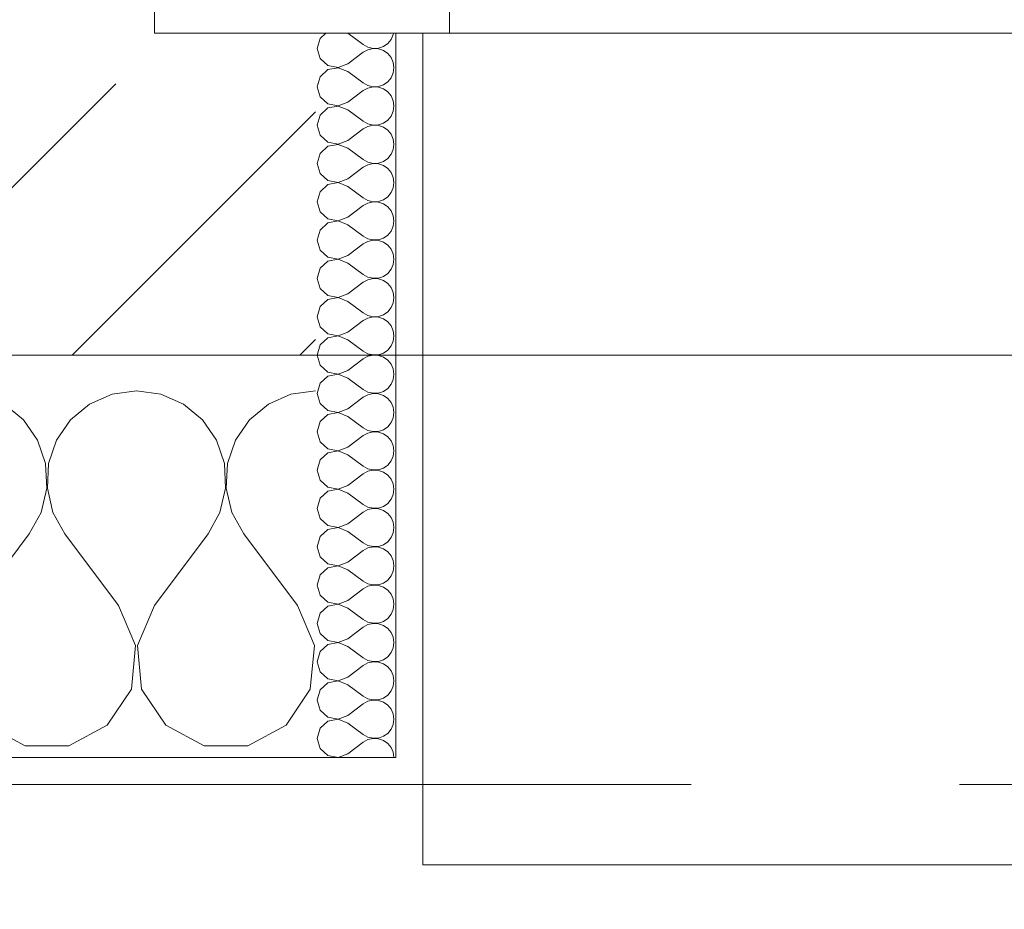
# Model space of a CAD drawing. Header units: metres. Extents: x -3.6 to 90.7, y -11.1 to 18.
# Tile 205 of 256: x 26.29 to 26.657, y -0.202 to 0.13. Entities that reach past the tile are written whole.
import ezdxf

# ---------------------------------------------------------------- set-up
doc = ezdxf.new("R2010")
doc.units = ezdxf.units.M
doc.header["$MEASUREMENT"] = 0
doc.linetypes.add('Strichlinie eng', pattern=[0.115, 0.075, -0.04])
doc.linetypes.add('Wipeout_Contour', pattern=[1, 0, -1])
for name, color, linetype in [('152 - Bemaßung_ Beschriftung.Ausbau', 7, 'Continuous'), ('603 - Struktur.Bodenplatte_ Decke Roh', 7, 'Continuous'), ('604 - Struktur.Wand Aussen', 7, 'Continuous')]:
    doc.layers.add(name, color=color, linetype=linetype)
doc.styles.add('ERSTELLTER_STIL_2', font='txt')
doc.dimstyles.new('ERSTELLTER_STIL__1', dxfattribs={"dimtxt": 0.1, "dimasz": 0.0532, "dimexe": 0.18, "dimexo": 0.0625, "dimgap": 0, "dimtad": 1, "dimzin": 0, "dimdsep": 46, "dimtxsty": 'ERSTELLTER_STIL_2', "dimblk": 'ARROWHEAD_2', "dimblk1": 'ARROWHEAD_2', "dimblk2": 'ARROWHEAD_2', "dimcen": 0.09, "dimse1": 1, "dimse2": 1, "dimclrd": 7, "dimclre": 7, "dimclrt": 7, "dimazin": 0, "dimtfac": 1, "dimtdec": 4, "dimtmove": 0, "dimatfit": 3, "dimfxl": 1, "dimtolj": 1, "dimtzin": 0, "dimarcsym": 0})
doc.dimstyles.new('ERSTELLTER_STIL__2', dxfattribs={"dimtxt": 0.1, "dimasz": 0.0532, "dimexe": 0.18, "dimexo": 0.0625, "dimgap": 0, "dimtad": 1, "dimzin": 0, "dimdsep": 46, "dimtxsty": 'ERSTELLTER_STIL_2', "dimblk": 'ARROWHEAD_2', "dimblk1": 'ARROWHEAD_2', "dimblk2": 'ARROWHEAD_2', "dimcen": 0.09, "dimse1": 1, "dimse2": 1, "dimclrd": 7, "dimclre": 7, "dimclrt": 7, "dimazin": 0, "dimtfac": 1, "dimtdec": 4, "dimtmove": 2, "dimatfit": 3, "dimfxl": 1, "dimtolj": 1, "dimtzin": 0, "dimarcsym": 0})
doc.dimstyles.new('ERSTELLTER_STIL__3', dxfattribs={"dimtxt": 0.1, "dimasz": 0.0532, "dimexe": 0.18, "dimexo": 0.0625, "dimgap": 0, "dimtad": 1, "dimtih": 1, "dimtoh": 1, "dimzin": 0, "dimdsep": 46, "dimtxsty": 'ERSTELLTER_STIL_2', "dimblk": 'ARROWHEAD_2', "dimblk1": 'ARROWHEAD_2', "dimblk2": 'ARROWHEAD_2', "dimcen": 0.09, "dimse1": 1, "dimse2": 1, "dimclrd": 7, "dimclre": 7, "dimclrt": 7, "dimazin": 0, "dimtfac": 1, "dimtdec": 4, "dimtmove": 0, "dimatfit": 3, "dimfxl": 1, "dimtolj": 1, "dimtzin": 0, "dimarcsym": 0})
pattern_1 = [(0, (0, 0), (0, 0.08660254), [0, -0.05]), (0, (0.025, 0.0433), (0, 0.08660254), [0, -0.05])]

# ---------------------------------------------------------------- blocks, each defined once
blk = doc.blocks.new('*X79')
at = {"layer": '604 - Struktur.Wand Aussen', "color": 7, "linetype": 'Continuous', "lineweight": 5}
for p, q in [((26.32422, -0.0096), (26.31581, -0.01331)), ((26.33333, -0.00833), (26.32422, -0.0096)), ((26.34244, -0.0096), (26.33333, -0.00833)), ((26.35086, -0.01331), (26.34244, -0.0096)), ((26.39089, -0.0096), (26.38248, -0.01331)), ((26.4, -0.00833), (26.39089, -0.0096)), ((26.29127, -0.01918), (26.28419, -0.01331)), ((26.31581, -0.01331), (26.30873, -0.01918)), ((26.35794, -0.01918), (26.35086, -0.01331)), ((26.38248, -0.01331), (26.37539, -0.01918)), ((26.29648, -0.02676), (26.29127, -0.01918)), ((26.30873, -0.01918), (26.30352, -0.02676)), ((26.36315, -0.02676), (26.35794, -0.01918)), ((26.37539, -0.01918), (26.37019, -0.02676)), ((26.29942, -0.03547), (26.29648, -0.02676)), ((26.30352, -0.02676), (26.30058, -0.03547)), ((26.36609, -0.03547), (26.36315, -0.02676)), ((26.37019, -0.02676), (26.36725, -0.03547)), ((26.29987, -0.04466), (26.29942, -0.03547)), ((26.30058, -0.03547), (26.30013, -0.04466)), ((26.36653, -0.04466), (26.36609, -0.03547)), ((26.36725, -0.03547), (26.3668, -0.04466)), ((26.29778, -0.05362), (26.29987, -0.04466)), ((26.30013, -0.04466), (26.30222, -0.05362)), ((26.36445, -0.05362), (26.36653, -0.04466)), ((26.3668, -0.04466), (26.36888, -0.05362)), ((26.29333, -0.06167), (26.29778, -0.05362)), ((26.30222, -0.05362), (26.30667, -0.06167)), ((26.36, -0.06167), (26.36445, -0.05362)), ((26.36888, -0.05362), (26.37333, -0.06167)), ((26.27333, -0.08833), (26.29333, -0.06167)), ((26.32667, -0.08833), (26.30667, -0.06167)), ((26.34, -0.08833), (26.36, -0.06167)), ((26.39333, -0.08833), (26.37333, -0.06167)), ((26.33295, -0.1033), (26.32667, -0.08833)), ((26.34, -0.08833), (26.33371, -0.1033)), ((26.39962, -0.1033), (26.39333, -0.08833)), ((26.33142, -0.11947), (26.33295, -0.1033)), ((26.33371, -0.1033), (26.33525, -0.11947)), ((26.39808, -0.11947), (26.39962, -0.1033)), ((26.32243, -0.13299), (26.33142, -0.11947)), ((26.33525, -0.11947), (26.34424, -0.13299)), ((26.3891, -0.13299), (26.39808, -0.11947)), ((26.27757, -0.13299), (26.29188, -0.14066)), ((26.30812, -0.14066), (26.32243, -0.13299)), ((26.34424, -0.13299), (26.35855, -0.14066)), ((26.37479, -0.14066), (26.3891, -0.13299)), ((26.29188, -0.14066), (26.30812, -0.14066)), ((26.35855, -0.14066), (26.37479, -0.14066))]:
    blk.add_line(p, q, dxfattribs=at)
blk = doc.blocks.new('*X99')
at = {"layer": '604 - Struktur.Wand Aussen', "color": 7, "linetype": 'Continuous', "lineweight": 5}
for p, q in [((26.40392, 0.125), (26.40178, 0.12304)), ((26.41214, 0.125), (26.41786, 0.12071)), ((26.42901, 0.12448), (26.42909, 0.125)), ((26.40178, 0.12304), (26.40071, 0.11929)), ((26.42534, 0.12004), (26.42696, 0.12116)), ((26.42696, 0.12116), (26.42822, 0.12267)), ((26.42822, 0.12267), (26.42901, 0.12448)), ((26.40071, 0.11929), (26.40178, 0.11553)), ((26.41214, 0.11357), (26.41786, 0.11786)), ((26.41786, 0.12071), (26.41958, 0.11976)), ((26.41958, 0.11881), (26.41786, 0.11786)), ((26.41958, 0.11976), (26.4215, 0.11931)), ((26.4215, 0.11926), (26.41958, 0.11881)), ((26.4215, 0.11931), (26.42347, 0.11941)), ((26.42347, 0.11916), (26.4215, 0.11926)), ((26.42347, 0.11941), (26.42534, 0.12004)), ((26.42534, 0.11853), (26.42347, 0.11916)), ((26.42696, 0.11742), (26.42534, 0.11853)), ((26.42822, 0.1159), (26.42696, 0.11742)), ((26.40178, 0.11553), (26.40466, 0.1129)), ((26.42901, 0.11409), (26.42822, 0.1159)), ((26.42929, 0.11214), (26.42901, 0.11409)), ((26.40466, 0.11139), (26.40178, 0.10876)), ((26.40466, 0.1129), (26.4085, 0.11217)), ((26.4085, 0.11211), (26.40466, 0.11139)), ((26.4085, 0.11217), (26.41214, 0.11357)), ((26.41214, 0.11071), (26.4085, 0.11211)), ((26.41214, 0.11071), (26.41786, 0.10643)), ((26.42822, 0.10839), (26.42901, 0.11019)), ((26.42901, 0.11019), (26.42929, 0.11214)), ((26.40178, 0.10876), (26.40071, 0.105)), ((26.41786, 0.10643), (26.41958, 0.10547)), ((26.42534, 0.10575), (26.42696, 0.10687)), ((26.42696, 0.10687), (26.42822, 0.10839)), ((26.40071, 0.105), (26.40178, 0.10124)), ((26.41214, 0.09929), (26.41786, 0.10357)), ((26.41958, 0.10453), (26.41786, 0.10357)), ((26.41958, 0.10547), (26.4215, 0.10503)), ((26.4215, 0.10497), (26.41958, 0.10453)), ((26.4215, 0.10503), (26.42347, 0.10512)), ((26.42347, 0.10488), (26.4215, 0.10497)), ((26.42347, 0.10512), (26.42534, 0.10575)), ((26.42534, 0.10425), (26.42347, 0.10488)), ((26.42696, 0.10313), (26.42534, 0.10425)), ((26.42822, 0.10161), (26.42696, 0.10313)), ((26.40178, 0.10124), (26.40466, 0.09861)), ((26.4085, 0.09789), (26.41214, 0.09929)), ((26.42901, 0.09981), (26.42822, 0.10161)), ((26.42929, 0.09786), (26.42901, 0.09981)), ((26.40466, 0.0971), (26.40178, 0.09447)), ((26.40466, 0.09861), (26.4085, 0.09789)), ((26.4085, 0.09783), (26.40466, 0.0971)), ((26.41214, 0.09643), (26.4085, 0.09783)), ((26.41214, 0.09643), (26.41786, 0.09214)), ((26.42822, 0.0941), (26.42901, 0.09591)), ((26.42901, 0.09591), (26.42929, 0.09786)), ((26.40178, 0.09447), (26.40071, 0.09071)), ((26.41786, 0.09214), (26.41958, 0.09119)), ((26.42534, 0.09147), (26.42696, 0.09258)), ((26.42696, 0.09258), (26.42822, 0.0941)), ((26.40071, 0.09071), (26.40178, 0.08696)), ((26.41214, 0.085), (26.41786, 0.08929)), ((26.41958, 0.09024), (26.41786, 0.08929)), ((26.41958, 0.09119), (26.4215, 0.09074)), ((26.4215, 0.09069), (26.41958, 0.09024)), ((26.4215, 0.09074), (26.42347, 0.09084)), ((26.42347, 0.09059), (26.4215, 0.09069)), ((26.42347, 0.09084), (26.42534, 0.09147)), ((26.42534, 0.08996), (26.42347, 0.09059)), ((26.42696, 0.08884), (26.42534, 0.08996)), ((26.42822, 0.08733), (26.42696, 0.08884)), ((26.40178, 0.08696), (26.40466, 0.08433)), ((26.4085, 0.0836), (26.41214, 0.085)), ((26.42901, 0.08552), (26.42822, 0.08733)), ((26.42929, 0.08357), (26.42901, 0.08552)), ((26.40466, 0.08282), (26.40178, 0.08018)), ((26.40466, 0.08433), (26.4085, 0.0836)), ((26.4085, 0.08354), (26.40466, 0.08282)), ((26.41214, 0.08214), (26.4085, 0.08354)), ((26.41214, 0.08214), (26.41786, 0.07786)), ((26.42822, 0.07982), (26.42901, 0.08162)), ((26.42901, 0.08162), (26.42929, 0.08357)), ((26.40178, 0.08018), (26.40071, 0.07643)), ((26.41786, 0.07786), (26.41958, 0.0769)), ((26.42347, 0.07655), (26.42534, 0.07718)), ((26.42534, 0.07718), (26.42696, 0.0783)), ((26.42696, 0.0783), (26.42822, 0.07982)), ((26.40071, 0.07643), (26.40178, 0.07267)), ((26.41214, 0.07071), (26.41786, 0.075)), ((26.41958, 0.07595), (26.41786, 0.075)), ((26.41958, 0.0769), (26.4215, 0.07646)), ((26.4215, 0.0764), (26.41958, 0.07595)), ((26.4215, 0.07646), (26.42347, 0.07655)), ((26.42347, 0.0763), (26.4215, 0.0764)), ((26.42534, 0.07567), (26.42347, 0.0763)), ((26.42696, 0.07456), (26.42534, 0.07567)), ((26.42822, 0.07304), (26.42696, 0.07456)), ((26.40178, 0.07267), (26.40466, 0.07004)), ((26.40466, 0.07004), (26.4085, 0.06931)), ((26.4085, 0.06931), (26.41214, 0.07071)), ((26.42901, 0.07124), (26.42822, 0.07304)), ((26.42929, 0.06929), (26.42901, 0.07124)), ((26.40466, 0.06853), (26.40178, 0.0659)), ((26.4085, 0.06926), (26.40466, 0.06853)), ((26.41214, 0.06786), (26.4085, 0.06926)), ((26.41214, 0.06786), (26.41786, 0.06357)), ((26.42822, 0.06553), (26.42901, 0.06733)), ((26.42901, 0.06733), (26.42929, 0.06929)), ((26.40178, 0.0659), (26.40071, 0.06214)), ((26.41786, 0.06357), (26.41958, 0.06262)), ((26.41958, 0.06262), (26.4215, 0.06217)), ((26.42347, 0.06227), (26.42534, 0.0629)), ((26.42534, 0.0629), (26.42696, 0.06401)), ((26.42696, 0.06401), (26.42822, 0.06553)), ((26.40071, 0.06214), (26.40178, 0.05839)), ((26.41214, 0.05643), (26.41786, 0.06071)), ((26.41958, 0.06167), (26.41786, 0.06071)), ((26.4215, 0.06211), (26.41958, 0.06167)), ((26.4215, 0.06217), (26.42347, 0.06227)), ((26.42347, 0.06202), (26.4215, 0.06211)), ((26.42534, 0.06139), (26.42347, 0.06202)), ((26.42696, 0.06027), (26.42534, 0.06139)), ((26.42822, 0.05876), (26.42696, 0.06027)), ((26.42901, 0.05695), (26.42822, 0.05876)), ((26.40178, 0.05839), (26.40466, 0.05575)), ((26.40466, 0.05575), (26.4085, 0.05503)), ((26.4085, 0.05503), (26.41214, 0.05643)), ((26.42929, 0.055), (26.42901, 0.05695)), ((26.40178, 0.05161), (26.40071, 0.04786)), ((26.40466, 0.05425), (26.40178, 0.05161)), ((26.4085, 0.05497), (26.40466, 0.05425)), ((26.41214, 0.05357), (26.4085, 0.05497)), ((26.41214, 0.05357), (26.41786, 0.04929)), ((26.42822, 0.05124), (26.42901, 0.05305)), ((26.42901, 0.05305), (26.42929, 0.055)), ((26.40071, 0.04786), (26.40178, 0.0441)), ((26.41786, 0.04929), (26.41958, 0.04833)), ((26.41958, 0.04833), (26.4215, 0.04789)), ((26.4215, 0.04783), (26.41958, 0.04738)), ((26.4215, 0.04789), (26.42347, 0.04798)), ((26.42347, 0.04773), (26.4215, 0.04783)), ((26.42347, 0.04798), (26.42534, 0.04861)), ((26.42534, 0.0471), (26.42347, 0.04773)), ((26.42534, 0.04861), (26.42696, 0.04973)), ((26.42696, 0.04973), (26.42822, 0.05124)), ((26.40178, 0.0441), (26.40466, 0.04147)), ((26.41214, 0.04214), (26.41786, 0.04643)), ((26.41958, 0.04738), (26.41786, 0.04643)), ((26.42696, 0.04599), (26.42534, 0.0471)), ((26.42822, 0.04447), (26.42696, 0.04599)), ((26.42901, 0.04267), (26.42822, 0.04447)), ((26.40466, 0.04147), (26.4085, 0.04074)), ((26.4085, 0.04069), (26.40466, 0.03996)), ((26.4085, 0.04074), (26.41214, 0.04214)), ((26.41214, 0.03929), (26.4085, 0.04069)), ((26.42929, 0.04071), (26.42901, 0.04267)), ((26.42901, 0.03876), (26.42929, 0.04071)), ((26.40178, 0.03733), (26.40071, 0.03357)), ((26.40466, 0.03996), (26.40178, 0.03733)), ((26.41214, 0.03929), (26.41786, 0.035)), ((26.42696, 0.03544), (26.42822, 0.03696)), ((26.42822, 0.03696), (26.42901, 0.03876)), ((26.40071, 0.03357), (26.40178, 0.02982)), ((26.41786, 0.035), (26.41958, 0.03405)), ((26.41958, 0.0331), (26.41786, 0.03214)), ((26.41958, 0.03405), (26.4215, 0.0336)), ((26.4215, 0.03354), (26.41958, 0.0331)), ((26.4215, 0.0336), (26.42347, 0.0337)), ((26.42347, 0.03345), (26.4215, 0.03354)), ((26.42347, 0.0337), (26.42534, 0.03433)), ((26.42534, 0.03282), (26.42347, 0.03345)), ((26.42534, 0.03433), (26.42696, 0.03544)), ((26.40178, 0.02982), (26.40466, 0.02718)), ((26.41214, 0.02786), (26.41786, 0.03214)), ((26.42696, 0.0317), (26.42534, 0.03282)), ((26.42822, 0.03018), (26.42696, 0.0317)), ((26.42901, 0.02838), (26.42822, 0.03018)), ((26.40466, 0.02718), (26.4085, 0.02646)), ((26.4085, 0.0264), (26.40466, 0.02567)), ((26.4085, 0.02646), (26.41214, 0.02786)), ((26.41214, 0.025), (26.4085, 0.0264)), ((26.42929, 0.02643), (26.42901, 0.02838)), ((26.42901, 0.02448), (26.42929, 0.02643)), ((26.40178, 0.02304), (26.40071, 0.01929)), ((26.40466, 0.02567), (26.40178, 0.02304)), ((26.41214, 0.025), (26.41786, 0.02071)), ((26.42696, 0.02116), (26.42822, 0.02267)), ((26.42822, 0.02267), (26.42901, 0.02448)), ((26.40071, 0.01929), (26.40178, 0.01553)), ((26.41786, 0.02071), (26.41958, 0.01976)), ((26.41958, 0.01881), (26.41786, 0.01786)), ((26.41958, 0.01976), (26.4215, 0.01931)), ((26.4215, 0.01926), (26.41958, 0.01881)), ((26.4215, 0.01931), (26.42347, 0.01941)), ((26.42347, 0.01916), (26.4215, 0.01926)), ((26.42347, 0.01941), (26.42534, 0.02004)), ((26.42534, 0.01853), (26.42347, 0.01916)), ((26.42534, 0.02004), (26.42696, 0.02116)), ((26.42696, 0.01742), (26.42534, 0.01853)), ((26.40178, 0.01553), (26.40466, 0.0129)), ((26.41214, 0.01357), (26.41786, 0.01786)), ((26.42822, 0.0159), (26.42696, 0.01742)), ((26.42901, 0.01409), (26.42822, 0.0159)), ((26.40466, 0.01139), (26.40178, 0.00876)), ((26.40466, 0.0129), (26.4085, 0.01217)), ((26.4085, 0.01211), (26.40466, 0.01139)), ((26.4085, 0.01217), (26.41214, 0.01357)), ((26.41214, 0.01071), (26.4085, 0.01211)), ((26.42929, 0.01214), (26.42901, 0.01409)), ((26.42901, 0.01019), (26.42929, 0.01214)), ((26.40178, 0.00876), (26.40071, 0.005)), ((26.41214, 0.01071), (26.41786, 0.00643)), ((26.42696, 0.00687), (26.42822, 0.00839)), ((26.42822, 0.00839), (26.42901, 0.01019)), ((26.40071, 0.005), (26.40178, 0.00124)), ((26.41786, 0.00643), (26.41958, 0.00547)), ((26.41958, 0.00453), (26.41786, 0.00357)), ((26.41958, 0.00547), (26.4215, 0.00503)), ((26.4215, 0.00497), (26.41958, 0.00453)), ((26.4215, 0.00503), (26.42347, 0.00512)), ((26.42347, 0.00488), (26.4215, 0.00497)), ((26.42347, 0.00512), (26.42534, 0.00575)), ((26.42534, 0.00425), (26.42347, 0.00488)), ((26.42534, 0.00575), (26.42696, 0.00687)), ((26.42696, 0.00313), (26.42534, 0.00425)), ((26.40178, 0.00124), (26.40466, -0.00139)), ((26.41214, -0.00071), (26.41786, 0.00357)), ((26.42822, 0.00161), (26.42696, 0.00313)), ((26.42901, -0.00019), (26.42822, 0.00161)), ((26.40466, -0.0029), (26.40178, -0.00553)), ((26.40466, -0.00139), (26.4085, -0.00211)), ((26.4085, -0.00217), (26.40466, -0.0029)), ((26.4085, -0.00211), (26.41214, -0.00071)), ((26.41214, -0.00357), (26.4085, -0.00217)), ((26.41214, -0.00357), (26.41786, -0.00786)), ((26.42929, -0.00214), (26.42901, -0.00019)), ((26.42901, -0.00409), (26.42929, -0.00214)), ((26.40178, -0.00553), (26.40071, -0.00929)), ((26.42696, -0.00742), (26.42822, -0.0059)), ((26.42822, -0.0059), (26.42901, -0.00409)), ((26.40071, -0.00929), (26.40178, -0.01304)), ((26.41214, -0.015), (26.41786, -0.01071)), ((26.41786, -0.00786), (26.41958, -0.00881)), ((26.41958, -0.00976), (26.41786, -0.01071)), ((26.41958, -0.00881), (26.4215, -0.00926)), ((26.4215, -0.00931), (26.41958, -0.00976)), ((26.4215, -0.00926), (26.42347, -0.00916)), ((26.42347, -0.00941), (26.4215, -0.00931)), ((26.42347, -0.00916), (26.42534, -0.00853)), ((26.42534, -0.01004), (26.42347, -0.00941)), ((26.42534, -0.00853), (26.42696, -0.00742)), ((26.42696, -0.01116), (26.42534, -0.01004)), ((26.40178, -0.01304), (26.40466, -0.01567)), ((26.42822, -0.01267), (26.42696, -0.01116)), ((26.42901, -0.01448), (26.42822, -0.01267)), ((26.42929, -0.01643), (26.42901, -0.01448)), ((26.40466, -0.01718), (26.40178, -0.01982)), ((26.40466, -0.01567), (26.4085, -0.0164)), ((26.4085, -0.01646), (26.40466, -0.01718)), ((26.4085, -0.0164), (26.41214, -0.015)), ((26.41214, -0.01786), (26.4085, -0.01646)), ((26.41214, -0.01786), (26.41786, -0.02214)), ((26.42901, -0.01838), (26.42929, -0.01643)), ((26.40178, -0.01982), (26.40071, -0.02357)), ((26.42534, -0.02282), (26.42696, -0.0217)), ((26.42696, -0.0217), (26.42822, -0.02018)), ((26.42822, -0.02018), (26.42901, -0.01838)), ((26.40071, -0.02357), (26.40178, -0.02733)), ((26.41214, -0.02929), (26.41786, -0.025)), ((26.41786, -0.02214), (26.41958, -0.0231)), ((26.41958, -0.02405), (26.41786, -0.025)), ((26.41958, -0.0231), (26.4215, -0.02354)), ((26.4215, -0.0236), (26.41958, -0.02405)), ((26.4215, -0.02354), (26.42347, -0.02345)), ((26.42347, -0.0237), (26.4215, -0.0236)), ((26.42347, -0.02345), (26.42534, -0.02282)), ((26.42534, -0.02433), (26.42347, -0.0237)), ((26.42696, -0.02544), (26.42534, -0.02433)), ((26.42822, -0.02696), (26.42696, -0.02544)), ((26.40178, -0.02733), (26.40466, -0.02996)), ((26.4085, -0.03069), (26.41214, -0.02929)), ((26.42901, -0.02876), (26.42822, -0.02696)), ((26.42929, -0.03071), (26.42901, -0.02876)), ((26.40466, -0.03147), (26.40178, -0.0341)), ((26.40466, -0.02996), (26.4085, -0.03069)), ((26.4085, -0.03074), (26.40466, -0.03147)), ((26.41214, -0.03214), (26.4085, -0.03074)), ((26.41214, -0.03214), (26.41786, -0.03643)), ((26.42822, -0.03447), (26.42901, -0.03267)), ((26.42901, -0.03267), (26.42929, -0.03071)), ((26.40178, -0.0341), (26.40071, -0.03786)), ((26.41786, -0.03643), (26.41958, -0.03738)), ((26.42534, -0.0371), (26.42696, -0.03599)), ((26.42696, -0.03599), (26.42822, -0.03447)), ((26.40071, -0.03786), (26.40178, -0.04161)), ((26.41214, -0.04357), (26.41786, -0.03929)), ((26.41958, -0.03833), (26.41786, -0.03929)), ((26.41958, -0.03738), (26.4215, -0.03783)), ((26.4215, -0.03789), (26.41958, -0.03833)), ((26.4215, -0.03783), (26.42347, -0.03773)), ((26.42347, -0.03798), (26.4215, -0.03789)), ((26.42347, -0.03773), (26.42534, -0.0371)), ((26.42534, -0.03861), (26.42347, -0.03798)), ((26.42696, -0.03973), (26.42534, -0.03861)), ((26.42822, -0.04124), (26.42696, -0.03973)), ((26.40178, -0.04161), (26.40466, -0.04425)), ((26.4085, -0.04497), (26.41214, -0.04357)), ((26.42901, -0.04305), (26.42822, -0.04124)), ((26.42929, -0.045), (26.42901, -0.04305)), ((26.40466, -0.04575), (26.40178, -0.04839)), ((26.40466, -0.04425), (26.4085, -0.04497)), ((26.4085, -0.04503), (26.40466, -0.04575)), ((26.41214, -0.04643), (26.4085, -0.04503)), ((26.41214, -0.04643), (26.41786, -0.05071)), ((26.42822, -0.04876), (26.42901, -0.04695)), ((26.42901, -0.04695), (26.42929, -0.045)), ((26.40178, -0.04839), (26.40071, -0.05214)), ((26.41786, -0.05071), (26.41958, -0.05167)), ((26.42534, -0.05139), (26.42696, -0.05027)), ((26.42696, -0.05027), (26.42822, -0.04876)), ((26.40071, -0.05214), (26.40178, -0.0559)), ((26.41214, -0.05786), (26.41786, -0.05357)), ((26.41958, -0.05262), (26.41786, -0.05357)), ((26.41958, -0.05167), (26.4215, -0.05211)), ((26.4215, -0.05217), (26.41958, -0.05262)), ((26.4215, -0.05211), (26.42347, -0.05202)), ((26.42347, -0.05227), (26.4215, -0.05217)), ((26.42347, -0.05202), (26.42534, -0.05139)), ((26.42534, -0.0529), (26.42347, -0.05227)), ((26.42696, -0.05401), (26.42534, -0.0529)), ((26.42822, -0.05553), (26.42696, -0.05401)), ((26.40178, -0.0559), (26.40466, -0.05853)), ((26.40466, -0.05853), (26.4085, -0.05926)), ((26.4085, -0.05926), (26.41214, -0.05786)), ((26.42901, -0.05733), (26.42822, -0.05553)), ((26.42929, -0.05929), (26.42901, -0.05733)), ((26.40466, -0.06004), (26.40178, -0.06267)), ((26.4085, -0.05931), (26.40466, -0.06004)), ((26.41214, -0.06071), (26.4085, -0.05931)), ((26.41214, -0.06071), (26.41786, -0.065)), ((26.42822, -0.06304), (26.42901, -0.06124)), ((26.42901, -0.06124), (26.42929, -0.05929)), ((26.40178, -0.06267), (26.40071, -0.06643)), ((26.41786, -0.065), (26.41958, -0.06595)), ((26.41958, -0.06595), (26.4215, -0.0664)), ((26.42347, -0.0663), (26.42534, -0.06567)), ((26.42534, -0.06567), (26.42696, -0.06456)), ((26.42696, -0.06456), (26.42822, -0.06304)), ((26.40071, -0.06643), (26.40178, -0.07018)), ((26.41214, -0.07214), (26.41786, -0.06786)), ((26.41958, -0.0669), (26.41786, -0.06786)), ((26.4215, -0.06646), (26.41958, -0.0669)), ((26.4215, -0.0664), (26.42347, -0.0663)), ((26.42347, -0.06655), (26.4215, -0.06646)), ((26.42534, -0.06718), (26.42347, -0.06655)), ((26.42696, -0.0683), (26.42534, -0.06718)), ((26.42822, -0.06982), (26.42696, -0.0683)), ((26.40178, -0.07018), (26.40466, -0.07282)), ((26.40466, -0.07282), (26.4085, -0.07354)), ((26.4085, -0.07354), (26.41214, -0.07214)), ((26.42901, -0.07162), (26.42822, -0.06982)), ((26.42929, -0.07357), (26.42901, -0.07162)), ((26.40178, -0.07696), (26.40071, -0.08071)), ((26.40466, -0.07433), (26.40178, -0.07696)), ((26.4085, -0.0736), (26.40466, -0.07433)), ((26.41214, -0.075), (26.4085, -0.0736)), ((26.41214, -0.075), (26.41786, -0.07929)), ((26.42822, -0.07733), (26.42901, -0.07552)), ((26.42901, -0.07552), (26.42929, -0.07357)), ((26.40071, -0.08071), (26.40178, -0.08447)), ((26.41786, -0.07929), (26.41958, -0.08024)), ((26.41958, -0.08024), (26.4215, -0.08069)), ((26.4215, -0.08069), (26.42347, -0.08059)), ((26.42347, -0.08059), (26.42534, -0.07996)), ((26.42534, -0.07996), (26.42696, -0.07884)), ((26.42696, -0.07884), (26.42822, -0.07733)), ((26.41214, -0.08643), (26.41786, -0.08214)), ((26.41958, -0.08119), (26.41786, -0.08214)), ((26.4215, -0.08074), (26.41958, -0.08119)), ((26.42347, -0.08084), (26.4215, -0.08074)), ((26.42534, -0.08147), (26.42347, -0.08084)), ((26.42696, -0.08258), (26.42534, -0.08147)), ((26.42822, -0.0841), (26.42696, -0.08258)), ((26.42901, -0.08591), (26.42822, -0.0841)), ((26.40178, -0.08447), (26.40466, -0.0871)), ((26.40466, -0.0871), (26.4085, -0.08783)), ((26.4085, -0.08789), (26.40466, -0.08861)), ((26.4085, -0.08783), (26.41214, -0.08643)), ((26.41214, -0.08929), (26.4085, -0.08789)), ((26.42929, -0.08786), (26.42901, -0.08591)), ((26.42901, -0.08981), (26.42929, -0.08786)), ((26.40178, -0.09124), (26.40071, -0.095)), ((26.40466, -0.08861), (26.40178, -0.09124)), ((26.41214, -0.08929), (26.41786, -0.09357)), ((26.42696, -0.09313), (26.42822, -0.09161)), ((26.42822, -0.09161), (26.42901, -0.08981)), ((26.40071, -0.095), (26.40178, -0.09876)), ((26.41786, -0.09357), (26.41958, -0.09453)), ((26.41958, -0.09453), (26.4215, -0.09497)), ((26.4215, -0.09503), (26.41958, -0.09547)), ((26.4215, -0.09497), (26.42347, -0.09488)), ((26.42347, -0.09512), (26.4215, -0.09503)), ((26.42347, -0.09488), (26.42534, -0.09425)), ((26.42534, -0.09575), (26.42347, -0.09512)), ((26.42534, -0.09425), (26.42696, -0.09313)), ((26.40178, -0.09876), (26.40466, -0.10139)), ((26.41214, -0.10071), (26.41786, -0.09643)), ((26.41958, -0.09547), (26.41786, -0.09643)), ((26.42696, -0.09687), (26.42534, -0.09575)), ((26.42822, -0.09839), (26.42696, -0.09687)), ((26.42901, -0.10019), (26.42822, -0.09839)), ((26.40466, -0.10139), (26.4085, -0.10211)), ((26.4085, -0.10217), (26.40466, -0.1029)), ((26.4085, -0.10211), (26.41214, -0.10071)), ((26.41214, -0.10357), (26.4085, -0.10217)), ((26.42929, -0.10214), (26.42901, -0.10019)), ((26.42901, -0.10409), (26.42929, -0.10214)), ((26.40178, -0.10553), (26.40071, -0.10929)), ((26.40466, -0.1029), (26.40178, -0.10553)), ((26.41214, -0.10357), (26.41786, -0.10786)), ((26.42696, -0.10742), (26.42822, -0.1059)), ((26.42822, -0.1059), (26.42901, -0.10409)), ((26.40071, -0.10929), (26.40178, -0.11304)), ((26.41786, -0.10786), (26.41958, -0.10881)), ((26.41958, -0.10976), (26.41786, -0.11071)), ((26.41958, -0.10881), (26.4215, -0.10926)), ((26.4215, -0.10931), (26.41958, -0.10976)), ((26.4215, -0.10926), (26.42347, -0.10916)), ((26.42347, -0.10941), (26.4215, -0.10931)), ((26.42347, -0.10916), (26.42534, -0.10853)), ((26.42534, -0.11004), (26.42347, -0.10941)), ((26.42534, -0.10853), (26.42696, -0.10742)), ((26.42696, -0.11116), (26.42534, -0.11004)), ((26.40178, -0.11304), (26.40466, -0.11567)), ((26.41214, -0.115), (26.41786, -0.11071)), ((26.42822, -0.11267), (26.42696, -0.11116)), ((26.42901, -0.11448), (26.42822, -0.11267)), ((26.40466, -0.11718), (26.40178, -0.11982)), ((26.40466, -0.11567), (26.4085, -0.1164)), ((26.4085, -0.11646), (26.40466, -0.11718)), ((26.4085, -0.1164), (26.41214, -0.115)), ((26.41214, -0.11786), (26.4085, -0.11646)), ((26.42929, -0.11643), (26.42901, -0.11448)), ((26.42901, -0.11838), (26.42929, -0.11643)), ((26.40178, -0.11982), (26.40071, -0.12357)), ((26.41214, -0.11786), (26.41786, -0.12214)), ((26.42696, -0.1217), (26.42822, -0.12018)), ((26.42822, -0.12018), (26.42901, -0.11838)), ((26.40071, -0.12357), (26.40178, -0.12733)), ((26.41786, -0.12214), (26.41958, -0.1231)), ((26.41958, -0.12405), (26.41786, -0.125)), ((26.41958, -0.1231), (26.4215, -0.12354)), ((26.4215, -0.1236), (26.41958, -0.12405)), ((26.4215, -0.12354), (26.42347, -0.12345)), ((26.42347, -0.1237), (26.4215, -0.1236)), ((26.42347, -0.12345), (26.42534, -0.12282)), ((26.42534, -0.12433), (26.42347, -0.1237)), ((26.42534, -0.12282), (26.42696, -0.1217)), ((26.42696, -0.12544), (26.42534, -0.12433)), ((26.40178, -0.12733), (26.40466, -0.12996)), ((26.41214, -0.12929), (26.41786, -0.125)), ((26.42822, -0.12696), (26.42696, -0.12544)), ((26.42901, -0.12876), (26.42822, -0.12696)), ((26.40466, -0.13147), (26.40178, -0.1341)), ((26.40466, -0.12996), (26.4085, -0.13069)), ((26.4085, -0.13074), (26.40466, -0.13147)), ((26.4085, -0.13069), (26.41214, -0.12929)), ((26.41214, -0.13214), (26.4085, -0.13074)), ((26.42929, -0.13071), (26.42901, -0.12876)), ((26.42901, -0.13267), (26.42929, -0.13071)), ((26.40178, -0.1341), (26.40071, -0.13786)), ((26.41214, -0.13214), (26.41786, -0.13643)), ((26.42696, -0.13599), (26.42822, -0.13447)), ((26.42822, -0.13447), (26.42901, -0.13267)), ((26.40071, -0.13786), (26.40178, -0.14161)), ((26.41214, -0.14357), (26.41786, -0.13929)), ((26.41786, -0.13643), (26.41958, -0.13738)), ((26.41958, -0.13833), (26.41786, -0.13929)), ((26.41958, -0.13738), (26.4215, -0.13783)), ((26.4215, -0.13789), (26.41958, -0.13833)), ((26.4215, -0.13783), (26.42347, -0.13773)), ((26.42347, -0.13798), (26.4215, -0.13789)), ((26.42347, -0.13773), (26.42534, -0.1371)), ((26.42534, -0.13861), (26.42347, -0.13798)), ((26.42534, -0.1371), (26.42696, -0.13599)), ((26.42696, -0.13973), (26.42534, -0.13861)), ((26.40178, -0.14161), (26.40466, -0.14425)), ((26.42822, -0.14124), (26.42696, -0.13973)), ((26.42901, -0.14305), (26.42822, -0.14124)), ((26.42929, -0.145), (26.42901, -0.14305)), ((26.40466, -0.14425), (26.4085, -0.14497)), ((26.4085, -0.14497), (26.41214, -0.14357))]:
    blk.add_line(p, q, dxfattribs=at)
blk = doc.blocks.new('*D352')
at = {"layer": '152 - Bemaßung_ Beschriftung.Ausbau', "color": 7, "linetype": 'Continuous', "lineweight": 5}
for p, q in [((-1.71, 0.02521), (-1.64, -0.01521)), ((-1.675, -0.145), (-1.675, 0.005)), ((-1.71, -0.12479), (-1.64, -0.16521)), ((-1.6225, -0.145), (-1.7275, -0.145)), ((-1.675, -0.17923), (-1.675, -0.145))]:
    blk.add_line(p, q, dxfattribs=at)
at = {"layer": '152 - Bemaßung_ Beschriftung.Ausbau', "color": 7, "lineweight": 5, "insert": (-1.68664, -0.14589), "char_height": 0.1, "attachment_point": 7, "rotation": 90, "style": 'ERSTELLTER_STIL_2'}
blk.add_mtext('\\A1;{\\pql;\\fArial|b0|i0|c0|p38;15}', dxfattribs=at)
blk = doc.blocks.new('ARROWHEAD_2')
at = {"color": 0, "linetype": 'Continuous', "lineweight": 0}
for p, q in [((-0.3781, -0.655), (0.3781, 0.655)), ((0, 0), (-1, 0))]:
    blk.add_line(p, q, dxfattribs=at)
blk = doc.blocks.new('*D353')
at = {"layer": '152 - Bemaßung_ Beschriftung.Ausbau', "color": 7, "linetype": 'Continuous', "lineweight": 5}
for p, q in [((-1.71, 0.02521), (-1.64, -0.01521)), ((-1.675, -0.145), (-1.675, 0.005))]:
    blk.add_line(p, q, dxfattribs=at)
blk = doc.blocks.new('*D362')
at = {"layer": '152 - Bemaßung_ Beschriftung.Ausbau', "color": 7, "linetype": 'Continuous', "lineweight": 5}
for p, q in [((-2.21, 0.02521), (-2.14, -0.01521)), ((-2.175, -0.145), (-2.175, 0.005)), ((-2.21, -0.12479), (-2.14, -0.16521)), ((-2.1225, -0.145), (-2.2275, -0.145)), ((-2.175, -0.17923), (-2.175, -0.145))]:
    blk.add_line(p, q, dxfattribs=at)
at = {"layer": '152 - Bemaßung_ Beschriftung.Ausbau', "color": 7, "lineweight": 5, "insert": (-2.1845, -0.14511), "char_height": 0.1, "attachment_point": 7, "rotation": 90, "style": 'ERSTELLTER_STIL_2'}
blk.add_mtext('\\A1;{\\pql;\\fArial|b0|i0|c0|p38;15}', dxfattribs=at)
blk = doc.blocks.new('*D363')
at = {"layer": '152 - Bemaßung_ Beschriftung.Ausbau', "color": 7, "linetype": 'Continuous', "lineweight": 5}
for p, q in [((-2.21, 0.27019), (-2.14, 0.22978)), ((-2.14, 0.22479), (-2.21, 0.26521)), ((-2.1225, 0.245), (-2.2275, 0.245)), ((-2.175, 0.005), (-2.175, 0.245)), ((-2.21, 0.02521), (-2.14, -0.01521)), ((-2.1225, 0.005), (-2.2275, 0.005)), ((-2.175, -0.145), (-2.175, 0.005))]:
    blk.add_line(p, q, dxfattribs=at)
at = {"layer": '152 - Bemaßung_ Beschriftung.Ausbau', "color": 7, "lineweight": 5, "insert": (-2.195, 0.04911), "char_height": 0.1, "attachment_point": 7, "rotation": 90, "style": 'ERSTELLTER_STIL_2'}
blk.add_mtext('\\A1;{\\pql;\\fArial|b0|i0|c0|p38;24}', dxfattribs=at)
blk = doc.blocks.new('*D391')
at = {"layer": '152 - Bemaßung_ Beschriftung.Ausbau', "color": 7, "linetype": 'Continuous', "lineweight": 5}
for p, q in [((25.14, -4.1125), (25.14, -4.0075)), ((26.34, -4.1125), (26.34, -4.0075)), ((25.16021, -4.025), (25.11979, -4.095)), ((26.36021, -4.025), (26.31979, -4.095)), ((22.74, -4.06), (25.14, -4.06)), ((25.14, -4.06), (26.34, -4.06)), ((26.34, -4.06), (28.74, -4.06))]:
    blk.add_line(p, q, dxfattribs=at)
at = {"layer": '152 - Bemaßung_ Beschriftung.Ausbau', "color": 7, "lineweight": 5, "insert": (25.60697, -4.04), "char_height": 0.1, "attachment_point": 7, "style": 'ERSTELLTER_STIL_2'}
blk.add_mtext('\\A1;{\\pql;\\fArial|b0|i0|c0|p38;1,20}', dxfattribs=at)
blk = doc.blocks.new('*D392')
at = {"layer": '152 - Bemaßung_ Beschriftung.Ausbau', "color": 7, "linetype": 'Continuous', "lineweight": 5}
for p, q in [((26.36021, -4.025), (26.31979, -4.095)), ((28.76021, -4.025), (28.71979, -4.095)), ((26.34, -4.06), (28.74, -4.06))]:
    blk.add_line(p, q, dxfattribs=at)
at = {"layer": '152 - Bemaßung_ Beschriftung.Ausbau', "color": 7, "lineweight": 5, "char_height": 0.1, "attachment_point": 7, "style": 'ERSTELLTER_STIL_2'}
for s, insert in [('\\A1;{\\pql;\\fArial|b0|i0|c0|p38;2,40}', (27.40697, -4.04)), ('\\A1;{\\pql;\\fArial|b0|i0|c0|p38;2,01}', (27.40697, -4.18))]:
    blk.add_mtext(s, dxfattribs=dict(at, insert=insert))
blk = doc.blocks.new('*D393')
at = {"layer": '152 - Bemaßung_ Beschriftung.Ausbau', "color": 7, "linetype": 'Continuous', "lineweight": 5}
for p, q in [((28.74, -4.1125), (28.74, -4.0075)), ((29.94, -4.1125), (29.94, -4.0075)), ((28.76021, -4.025), (28.71979, -4.095)), ((29.96021, -4.025), (29.91979, -4.095)), ((26.34, -4.06), (28.74, -4.06)), ((28.74, -4.06), (29.94, -4.06))]:
    blk.add_line(p, q, dxfattribs=at)
at = {"layer": '152 - Bemaßung_ Beschriftung.Ausbau', "color": 7, "lineweight": 5, "insert": (29.20697, -4.04), "char_height": 0.1, "attachment_point": 7, "style": 'ERSTELLTER_STIL_2'}
blk.add_mtext('\\A1;{\\pql;\\fArial|b0|i0|c0|p38;1,20}', dxfattribs=at)
blk = doc.blocks.new('*D432')
at = {"layer": '152 - Bemaßung_ Beschriftung.Ausbau', "color": 7, "linetype": 'Continuous', "lineweight": 5}
for p, q in [((25.79997, -4.6125), (25.79997, -4.5075)), ((29.26, -4.6125), (29.26, -4.5075)), ((25.82018, -4.525), (25.77977, -4.595)), ((29.28021, -4.525), (29.23979, -4.595)), ((25.79997, -4.56), (29.26, -4.56))]:
    blk.add_line(p, q, dxfattribs=at)
at = {"layer": '152 - Bemaßung_ Beschriftung.Ausbau', "color": 7, "lineweight": 5, "char_height": 0.1, "attachment_point": 7, "style": 'ERSTELLTER_STIL_2'}
for s, insert in [('\\A1;{\\pql;\\fArial|b0|i0|c0|p38;3,46}', (27.32107, -4.54)), ('\\A1;{\\pql;\\fArial|b0|i0|c0|p38;15}', (29.088, -4.54))]:
    blk.add_mtext(s, dxfattribs=dict(at, insert=insert))
blk = doc.blocks.new('*D471')
at = {"layer": '152 - Bemaßung_ Beschriftung.Ausbau', "color": 7, "linetype": 'Continuous', "lineweight": 5}
for p, q in [((25.87999, -5.1125), (25.87999, -5.0075)), ((29.17999, -5.1125), (29.17999, -5.0075)), ((25.9002, -5.025), (25.85978, -5.095)), ((29.2002, -5.025), (29.15978, -5.095)), ((25.57999, -5.06), (25.87999, -5.06)), ((25.87999, -5.06), (29.17999, -5.06)), ((29.17999, -5.06), (29.47999, -5.06))]:
    blk.add_line(p, q, dxfattribs=at)
at = {"layer": '152 - Bemaßung_ Beschriftung.Ausbau', "color": 7, "lineweight": 5, "insert": (27.39696, -5.04), "char_height": 0.1, "attachment_point": 7, "style": 'ERSTELLTER_STIL_2'}
blk.add_mtext('\\A1;{\\pql;\\fArial|b0|i0|c0|p38;3,30}', dxfattribs=at)
blk = doc.blocks.new('*D494')
at = {"layer": '152 - Bemaßung_ Beschriftung.Ausbau', "color": 7, "linetype": 'Continuous', "lineweight": 5}
for p, q in [((-0.165, -5.6125), (-0.165, -5.5075)), ((62.42503, -5.6125), (62.42503, -5.5075)), ((-0.14479, -5.525), (-0.18521, -5.595)), ((62.40482, -5.595), (62.44523, -5.525)), ((-0.19923, -5.56), (-0.165, -5.56)), ((-0.165, -5.56), (62.42503, -5.56)), ((62.42503, -5.56), (62.45926, -5.56))]:
    blk.add_line(p, q, dxfattribs=at)
at = {"layer": '152 - Bemaßung_ Beschriftung.Ausbau', "color": 7, "lineweight": 5, "insert": (30.95904, -5.54), "char_height": 0.1, "attachment_point": 7, "style": 'ERSTELLTER_STIL_2'}
blk.add_mtext('\\A1;{\\pql;\\fArial|b0|i0|c0|p38;62,59}', dxfattribs=at)
blk = doc.blocks.new('*D611')
at = {"layer": '152 - Bemaßung_ Beschriftung.Ausbau', "color": 7, "linetype": 'Continuous', "lineweight": 5}
for p, q in [((45.78033, 0.245), (45.78033, 3.72)), ((45.74533, 0.26521), (45.81533, 0.22479)), ((45.83283, 0.245), (45.72783, 0.245)), ((45.78033, 0.005), (45.78033, 0.245)), ((45.74533, 0.02521), (45.81533, -0.01521)), ((45.83283, 0.005), (45.72783, 0.005)), ((45.78033, -0.02923), (45.78033, 0.005))]:
    blk.add_line(p, q, dxfattribs=at)
at = {"color": 254, "linetype": 'Wipeout_Contour', "lineweight": 0, "ltscale": 182.85335}
blk.add_wipeout([(45.78176, 0.02769), (45.78176, 0.22231), (45.6389, 0.22231), (45.6389, 0.02769)], dxfattribs=at).dxf.layer = '152 - Bemaßung_ Beschriftung.Ausbau'
at = {"layer": '152 - Bemaßung_ Beschriftung.Ausbau', "color": 7, "lineweight": 5, "insert": (45.76033, 0.04911), "char_height": 0.1, "attachment_point": 7, "rotation": 90, "style": 'ERSTELLTER_STIL_2'}
blk.add_mtext('\\A1;{\\pql;\\fArial|b0|i0|c0|p38;24}', dxfattribs=at)
blk = doc.blocks.new('*D616')
at = {"layer": '152 - Bemaßung_ Beschriftung.Ausbau', "color": 7, "linetype": 'Continuous', "lineweight": 5}
for p, q in [((44.30621, 0.73019), (44.37621, 0.68977)), ((44.34121, 0.245), (44.34121, 0.70998)), ((44.30621, 0.26521), (44.37621, 0.22479)), ((44.39371, 0.245), (44.28871, 0.245)), ((44.34121, 0.21077), (44.34121, 0.245))]:
    blk.add_line(p, q, dxfattribs=at)
at = {"layer": '152 - Bemaßung_ Beschriftung.Ausbau', "color": 7, "lineweight": 5, "char_height": 0.1, "attachment_point": 7, "rotation": 90, "style": 'ERSTELLTER_STIL_2'}
for s, insert in [('\\A1;{\\pql;\\fArial|b0|i0|c0|p38;13}', (44.32121, 0.53798)), ('\\A1;{\\pql;\\fArial|b0|i0|c0|p38;46\\fArial|b0|i0|c0|p38;\\A1{\\H.66x;\\S5^  ;}}', (44.32286, 0.02291))]:
    blk.add_mtext(s, dxfattribs=dict(at, insert=insert))

msp = doc.modelspace()

# ---------------------------------------------------------------- hatches: boundary and pattern name
at = {"layer": '604 - Struktur.Wand Aussen', "linetype": 'Continuous', "lineweight": 0, "true_color": 0x000000}
h = msp.add_hatch(dxfattribs=at)
h.set_pattern_fill('Beton__Stahlbeton_0001', color=18, style=0, pattern_type=2)
h.set_pattern_definition([(45, (0, 0), (-0.0848528, 0.0848528), []), (45, (-0.04243, 0.04243), (-0.0848528, 0.0848528), [0.09, -0.03])])
h.paths.add_polyline_path([(25.14, 0.125), (25.08, 0.125), (25.08, 0.005), (26.4, 0.005), (26.4, 0.125), (26.34, 0.125), (26.34, 0.195), (26.34, 0.245), (25.14, 0.245), (25.14, 0.195)])
h = msp.add_hatch(dxfattribs=at)
h.set_pattern_fill('Verputz_0001', color=18, style=0, pattern_type=2)
h.set_pattern_definition(pattern_1)
h.paths.add_polyline_path([(26.43, -0.155), (26.44, -0.155), (26.44, 0.125), (26.43, 0.125)])
h = msp.add_hatch(dxfattribs=at)
h.set_pattern_fill('Verputz_0001', color=18, style=0, pattern_type=2)
h.set_pattern_definition(pattern_1)
h.paths.add_polyline_path([(25.05, -0.155), (26.43, -0.155), (26.43, -0.145), (25.05, -0.145)])

# ---------------------------------------------------------------- linework, layer by layer
at = {"layer": '603 - Struktur.Bodenplatte_ Decke Roh', "color": 7, "linetype": 'Continuous', "lineweight": 18, "flags": 128}
msp.add_lwpolyline([(47.47999, 13.695), (14.77999, 13.695), (14.77999, 13.455), (14.77999, 12.99998), (14.84, 12.99998), (14.84, 8.58498), (13.03, 8.58498), (13.03, 8.72498), (11.41, 8.72498), (11.41, 12.99998), (11.47999, 12.99998), (11.47999, 13.455), (11.47999, 13.695), (-0.015, 13.695), (-0.015, 0.005), (62.27503, 0.005)], dxfattribs=at)
at = {"layer": '604 - Struktur.Wand Aussen', "color": 7, "linetype": 'Continuous', "lineweight": 13}
for p, q in [((26.34, 0.125), (26.34, 0.195)), ((26.34, 0.125), (26.34, 0.195)), ((26.34, 0.125), (26.34, 0.195)), ((26.45, 0.135), (26.45, 0.125)), ((26.34, 0.125), (26.4, 0.125)), ((26.45, 0.125), (26.34, 0.125)), ((26.34, 0.125), (26.4, 0.125)), ((26.34, 0.125), (26.4, 0.125)), ((27, 0.125), (26.45, 0.125)), ((25.08, 0.005), (26.4, 0.005))]:
    msp.add_line(p, q, dxfattribs=at)
at = {"layer": '604 - Struktur.Wand Aussen', "color": 7, "linetype": 'Continuous', "lineweight": 5}
for p, q in [((26.4, 0.125), (26.43, 0.125)), ((26.4, 0.125), (26.43, 0.125)), ((26.4, 0.125), (26.43, 0.125)), ((26.43, 0.125), (26.44, 0.125)), ((26.43, 0.125), (26.43, -0.145)), ((26.43, -0.145), (26.43, 0.125)), ((26.43, 0.125), (26.44, 0.125)), ((26.43, 0.125), (26.44, 0.125)), ((26.44, 0.005), (26.44, 0.125)), ((26.44, 0.005), (26.44, 0.125)), ((26.44, -0.005), (26.44, 0.005)), ((26.44, -0.005), (26.44, 0.005)), ((26.44, -0.145), (26.44, -0.005)), ((26.44, -0.145), (26.44, -0.005)), ((25.08, -0.145), (26.4, -0.145)), ((26.4, -0.145), (26.43, -0.145)), ((26.44, -0.155), (26.44, -0.145)), ((26.44, -0.155), (26.44, -0.145)), ((26.43, -0.155), (26.44, -0.155))]:
    msp.add_line(p, q, dxfattribs=at)
at = {"layer": '604 - Struktur.Wand Aussen', "color": 7, "linetype": 'Continuous', "lineweight": 9}
for p, q in [((26.44, -0.155), (26.44, -0.185)), ((26.44, -0.185), (28.64, -0.185))]:
    msp.add_line(p, q, dxfattribs=at)
at = {"layer": '604 - Struktur.Wand Aussen', "color": 7, "linetype": 'Strichlinie eng', "lineweight": 9}
msp.add_line((26.44, -0.155), (28.64, -0.155), dxfattribs=at)
at = {"layer": '604 - Struktur.Wand Aussen', "color": 7, "linetype": 'Continuous', "lineweight": 5, "flags": 128}
msp.add_lwpolyline([(25.05, -0.155), (26.43, -0.155)], dxfattribs=at)

# ---------------------------------------------------------------- block references
at = {"layer": '604 - Struktur.Wand Aussen', "color": 7, "lineweight": 18}
for name in ['*X99', '*X79']:
    msp.add_blockref(name, (0, 0), dxfattribs=at)

# ---------------------------------------------------------------- dimensions: what is measured, and where the dimension line sits
at = {"layer": '152 - Bemaßung_ Beschriftung.Ausbau', "color": 7, "linetype": 'Continuous', "lineweight": 5}
for base, p1, p2, picture, middle in [((29.26, -4.56), (25.79997, 2.94998), (29.26, 3.11974), '*D432', (27.45096, -4.49)), ((29.17999, -5.06), (25.87999, 0.69998), (29.17999, 0.69998), '*D471', (27.52684, -4.99)), ((26.34, -4.06), (25.14, 0.125), (26.34, 0.125), '*D391', (25.73685, -3.99)), ((28.74, -4.06), (26.34, 0.125), (28.74, 0.125), '*D392', (27.53685, -3.99)), ((29.94, -4.06), (28.74, 0.125), (29.94, 0.125), '*D393', (29.33685, -3.99)), ((62.42503, -5.56), (-0.165, -0.145), (62.42503, -0.145), '*D494', (31.12704, -5.49))]:
    dim = msp.add_linear_dim(base=base, p1=p1, p2=p2, dimstyle='ERSTELLTER_STIL__3', dxfattribs=at)
    dim.commit()
    dim.dimension.update_dxf_attribs({"geometry": picture, "text_midpoint": middle, "dimtype": 160})
for base, p1, p2, dimstyle, picture, middle in [((-2.175, 0.245), (62.27503, 0.005), (0.68999, 0.245), 'ERSTELLTER_STIL__1', '*D363', (-2.245, 0.12535)), ((-2.175, 0.005), (-0.165, -0.145), (62.27503, 0.005), 'ERSTELLTER_STIL__2', '*D362', (-2.2345, -0.06888)), ((-1.675, 0.005), (-0.165, -0.145), (62.27503, 0.005), 'ERSTELLTER_STIL__2', '*D352', (-1.73664, -0.06965)), ((-1.675, 0.005), (62.275025, 0.005), (-0.015, 0.005), 'ERSTELLTER_STIL__1', '*D353', (-1.7450000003, 0.001853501))]:
    dim = msp.add_linear_dim(base=base, p1=p1, p2=p2, angle=90, dimstyle=dimstyle, dxfattribs=at)
    dim.commit()
    dim.dimension.update_dxf_attribs({"geometry": picture, "text_midpoint": middle, "dimtype": 160, "text_rotation": 90})

# ---------------------------------------------------------------- next in the draw order: dimensions: what is measured, and where the dimension line sits
dim = msp.add_linear_dim(base=(45.78033, 0.245), p1=(45.78033, 0.005), p2=(22.1775, 0.245), angle=90, dimstyle='ERSTELLTER_STIL__1', dxfattribs=at)
dim.commit()
dim.dimension.update_dxf_attribs({"geometry": '*D611', "text_midpoint": (45.71033, 0.12535), "dimtype": 160, "text_rotation": 90})

# ---------------------------------------------------------------- next in the draw order: dimensions: what is measured, and where the dimension line sits
dim = msp.add_linear_dim(base=(44.34121, 0.70998), p1=(22.1775, 0.245), p2=(43.96499, 0.70998), angle=90, dimstyle='ERSTELLTER_STIL__1', dxfattribs=at)
dim.commit()
dim.dimension.update_dxf_attribs({"geometry": '*D616', "text_midpoint": (44.27121, 0.23421), "dimtype": 160, "text_rotation": 90})

doc.saveas('drawing.dxf')
